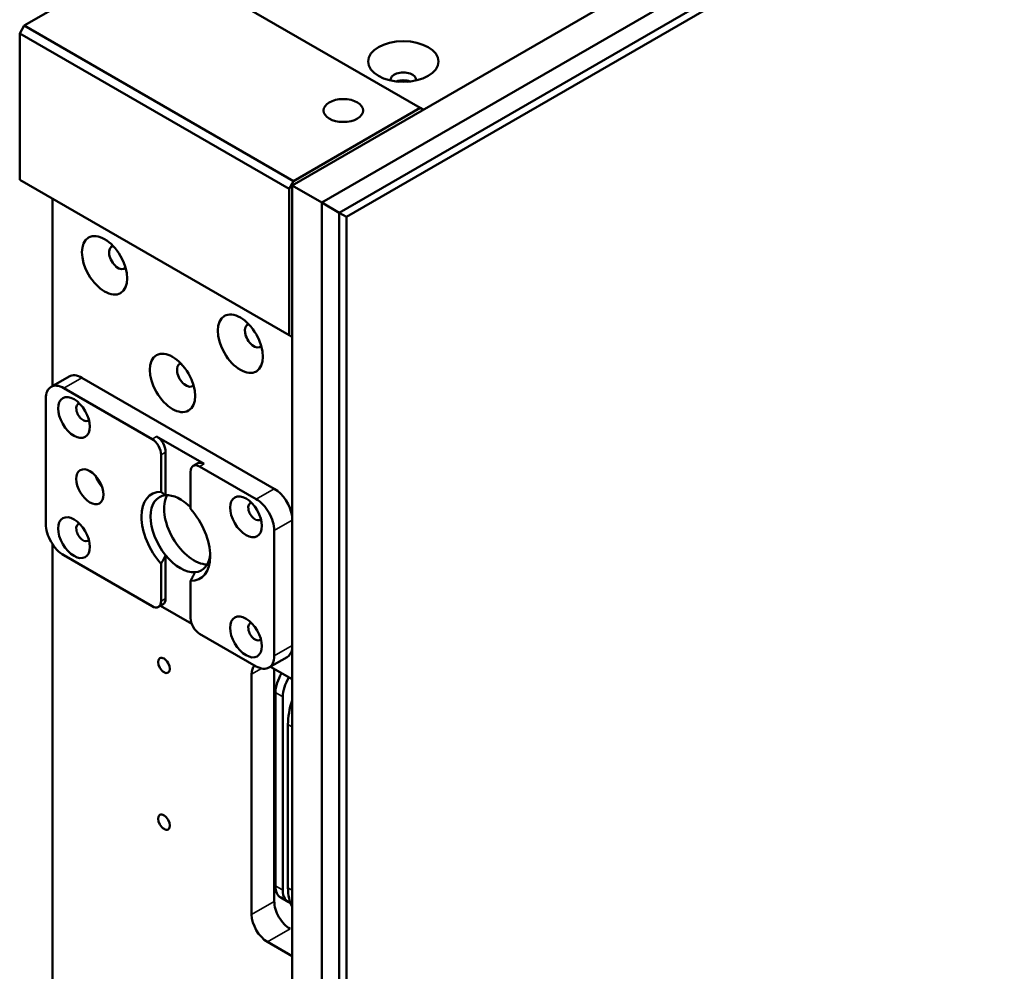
# Model space of a CAD drawing. Header units: millimetres. Extents: x 0 to 4584, y -120 to 1188.
# Tile 96 of 105: x 1369 to 1523, y 537 to 686. Entities that reach past the tile are written whole.
import ezdxf

# ---------------------------------------------------------------- set-up
doc = ezdxf.new("R2010")
doc.units = ezdxf.units.MM
doc.header["$LTSCALE"] = 2
doc.layers.add('Sichtbar (ISO)', color=7, linetype='Continuous', lineweight=50)
doc.layers.add('Sichtbar schmal (ISO)', color=7, linetype='Continuous', lineweight=35)

msp = doc.modelspace()

# ---------------------------------------------------------------- linework, layer by layer
at = {"layer": 'Sichtbar (ISO)'}
for p, q in [((1585.0233, 760.4115), (1411.5589, 660.2618)), ((1589.9731, 757.9168), (1416.1943, 657.5855)), ((1595.5593, 757.9926), (1418.924, 656.0122)), ((1596.6907, 757.3394), (1420.0554, 655.359)), ((1369.7094, 685.2427), (1389.5084, 696.6737)), ((1389.5084, 696.6737), (1431.5813, 672.3829)), ((1369.7094, 685.2427), (1369.0023, 684.018)), ((1369.7094, 685.2427), (1411.7823, 660.952)), ((1369.0023, 684.018), (1411.0752, 659.7272)), ((1369.0023, 661.1561), (1369.0023, 684.018)), ((1411.7823, 660.952), (1431.5813, 672.3829)), ((1431.5813, 672.3829), (1432.0673, 672.1023)), ((1369.0023, 661.1561), (1411.0752, 636.8653)), ((1411.0752, 659.7272), (1411.7823, 660.952)), ((1411.5589, 660.2618), (1411.5589, 457.255)), ((1411.5589, 660.2618), (1416.1943, 657.5855)), ((1411.0752, 636.8653), (1411.0752, 659.7272)), ((1374.1288, 628.9305), (1374.1288, 658.1963)), ((1416.1943, 657.5855), (1416.1943, 453.8528)), ((1418.924, 656.0096), (1416.1943, 657.5855)), ((1418.924, 656.0122), (1418.924, 452.0513)), ((1418.924, 656.0122), (1420.0554, 655.359)), ((1418.924, 656.0096), (1418.924, 656.0096)), ((1418.924, 656.0096), (1418.924, 452.0487)), ((1420.0554, 655.359), (1420.0554, 451.3981)), ((1411.5589, 636.586), (1411.0752, 636.8653)), ((1373.8966, 628.7964), (1376.725, 630.4294)), ((1408.7771, 612.8807), (1378.725, 630.2313)), ((1389.6852, 620.6375), (1375.8966, 628.5983)), ((1373.0682, 626.9653), (1373.0682, 607.3694)), ((1390.3923, 621.0457), (1397.8169, 616.7591)), ((1391.8065, 618.5962), (1391.8065, 611.8555)), ((1391.0994, 618.188), (1391.0994, 612.3664)), ((1396.8169, 616.8581), (1396.1098, 616.4499)), ((1395.6956, 615.5343), (1395.6956, 609.7128)), ((1405.9486, 611.2477), (1397.1098, 616.3508)), ((1408.7771, 586.7528), (1408.7771, 606.3488)), ((1374.1288, 351.3216), (1374.1288, 604.2075)), ((1375.8966, 602.4704), (1389.6852, 594.5096)), ((1391.8065, 602.475), (1391.8065, 595.7343)), ((1391.0994, 601.1476), (1391.0994, 595.3261)), ((1395.6956, 598.494), (1395.6956, 592.6724)), ((1391.3923, 594.8188), (1390.6852, 594.4105)), ((1395.8851, 591.7466), (1390.9781, 594.5796)), ((1397.1098, 590.223), (1405.9486, 585.1198)), ((1407.9486, 584.9217), (1410.7771, 586.5547)), ((1411.5589, 583.1055), (1408.1809, 585.0558)), ((1408.7771, 584.7116), (1408.7771, 548.3775)), ((1405.2415, 546.3363), (1405.2415, 583.8951)), ((1409.0831, 582.0061), (1408.7771, 581.8294)), ((1408.9693, 580.3074), (1408.7771, 580.1964)), ((1408.9693, 550.813), (1408.9693, 581.0233)), ((1410.1007, 550.1598), (1410.1007, 580.3701)), ((1410.9124, 576.0419), (1410.9124, 550.5264)), ((1408.9693, 561.332), (1408.7771, 561.221)), ((1408.9693, 556.4248), (1408.7771, 556.3138)), ((1408.9693, 554.7918), (1408.7771, 554.6809)), ((1408.7771, 550.2963), (1408.9912, 550.4199)), ((1409.7977, 548.9819), (1410.9291, 548.3287)), ((1411.5589, 539.8312), (1407.7164, 542.0497))]:
    msp.add_line(p, q, dxfattribs=at)
for centre, major_axis in [((1428.9296, 679.6293), (5.5, 0)), ((1419.5604, 671.9747), (3.1, 0)), ((1382.2606, 647.786), (-2.5, 4.3301)), ((1403.4738, 635.5385), (2.5, -4.3301)), ((1392.8672, 629.4148), (2.5, -4.3301)), ((1377.4876, 624.0055), (-1.75, 3.0311)), ((1379.9625, 613.1869), (1.5, -2.5981)), ((1404.3576, 608.4921), (-1.75, 3.0311)), ((1377.4876, 605.2261), (1.75, -3.0311)), ((1404.3576, 589.7126), (1.75, -3.0311)), ((1391.559, 585.2627), (-0.65, 1.1258)), ((1391.559, 560.7678), (-0.65, 1.1258))]:
    msp.add_ellipse(centre, major_axis=major_axis, ratio=0.57735027, dxfattribs=at)
for centre, major_axis, start_param, end_param in [((1428.9296, 676.7716), (2, 0), 6.19468146, 9.5132818), ((1428.9296, 675.5468), (2, 0), 0.99671085, 2.1448818), ((1428.9296, 675.5468), (-1.75, 0), 4.31419863, 5.11057933), ((1384.3819, 649.0107), (-1, 1.7321), 6.10547471, 9.60248856), ((1405.5951, 636.7633), (-1, 1.7321), 6.10547471, 9.60248856), ((1394.9885, 630.6395), (-1, 1.7321), 6.10547471, 9.60248856), ((1378.725, 626.9653), (-2, 3.4641), 5.49778714, 6.28318531), ((1375.8966, 625.3323), (-2, 3.4641), 5.49778714, 7.06858347), ((1378.9018, 624.822), (-0.75, 1.299), 6.04524418, 9.66271909), ((1389.6852, 619.0045), (1, -1.7321), 0.78539816, 2.35619449), ((1390.3923, 619.4127), (-1, 1.7321), 3.92699082, 5.49778714), ((1397.8169, 615.1261), (-1, 1.7321), 5.49778714, 6.28318531), ((1397.1098, 614.7179), (-1, 1.7321), 5.49778714, 7.06858347), ((1382.7909, 614.8199), (-1.5, 2.5981), 1.23095942, 1.91063324), ((1393.3975, 605.4302), (-3.8, 6.5818), 5.93965822, 8.19750878), ((1408.7771, 609.6147), (-2, 3.4641), 4.10872721, 5.49778714), ((1394.1046, 605.8384), (-3.3, 5.7158), 6.01266015, 8.12450688), ((1396.2259, 607.0632), (3.3, -5.7158), 3.46881307, 5.95596489), ((1394.1046, 605.8384), (-3.3, 5.7158), 5.14990353, 6.01266015), ((1405.7719, 609.3086), (-0.75, 1.299), 6.04524418, 9.66271909), ((1405.9486, 607.9818), (2, -3.4641), 0.78539816, 2.35619449), ((1393.3975, 605.4302), (3.8, -6.5818), 5.93965822, 8.19750878), ((1375.8966, 605.7364), (-2, 3.4641), 0.78539816, 2.35619449), ((1378.9018, 606.0426), (-0.75, 1.299), 6.04524418, 9.66271909), ((1394.1046, 605.8384), (3.3, -5.7158), 4.98291423, 6.01266011), ((1394.1046, 605.8384), (3.3, -5.7158), 6.01266011, 6.99543485), ((1389.6852, 596.1426), (1, -1.7321), 5.49778714, 7.06858347), ((1390.3923, 596.5508), (1, -1.7321), 0, 0.78539816), ((1397.1098, 591.8559), (-1, 1.7321), 0.78539816, 2.35619449), ((1405.7719, 590.5291), (-0.75, 1.299), 6.04524418, 9.66271909), ((1408.7771, 590.0188), (2, -3.4641), 0, 0.60366177), ((1405.9486, 588.3858), (2, -3.4641), 5.49778714, 7.06858347), ((1407.7164, 582.4662), (-1.75, 3.0311), 0.17715258, 0.78539816), ((1411.7977, 582.6563), (-2, -3.4641), 4.64494174, 5.49778714), ((1412.9291, 582.0031), (2, 3.4641), 1.50334909, 2.35619449), ((1417.8774, 580.0631), (-4.925, -8.5304), 5.06352968, 5.49778714), ((1411.7977, 552.446), (-2, -3.4641), 5.49778714, 6.28318531), ((1412.9291, 551.7928), (-2, -3.4641), 5.49778714, 6.4416305), ((1417.8774, 554.5476), (-4.925, -8.5304), 5.49778714, 5.93204461), ((1411.2519, 546.9486), (-1.75, 3.0311), 0.78539816, 2.35619449), ((1407.7164, 544.9074), (1.75, -3.0311), 3.92699082, 5.49778714)]:
    msp.add_ellipse(centre, major_axis=major_axis, ratio=0.57735027, start_param=start_param, end_param=end_param, dxfattribs=at)
for points, weights in [([(1391.0994, 612.3664), (1391.4845, 612.0968), (1391.8065, 611.8555)], [1.01197300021, 1.01637058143, 1.01437217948]), ([(1391.8065, 602.475), (1391.4845, 601.8619), (1391.0994, 601.1476)], [1.01437218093, 1.01637058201, 1.01197300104]), ([(1395.6956, 598.494), (1396.0807, 599.2083), (1396.4027, 599.8214)], [1.0119729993, 1.01637057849, 1.01437217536])]:
    msp.add_rational_spline(points, weights, degree=2, dxfattribs=at)
at = {"layer": 'Sichtbar schmal (ISO)'}
for p, q in [((1378.725, 630.2313), (1375.8966, 628.5983)), ((1389.6852, 620.6375), (1390.3923, 621.0457)), ((1391.8065, 618.5962), (1391.0994, 618.188)), ((1397.8169, 616.7591), (1397.1098, 616.3508)), ((1405.9486, 611.2477), (1408.7771, 612.8807)), ((1411.5589, 607.9549), (1408.7771, 606.3488)), ((1391.0994, 595.3261), (1391.8065, 595.7343)), ((1408.7771, 586.7528), (1411.5589, 588.3589)), ((1406.781, 584.7839), (1405.2415, 583.8951)), ((1410.1007, 580.3701), (1408.9693, 581.0233)), ((1411.5589, 575.6486), (1410.9124, 576.0419)), ((1408.9693, 550.813), (1410.1007, 550.1598)), ((1410.9124, 550.5264), (1411.5589, 550.1331)), ((1405.2415, 546.3363), (1408.7771, 548.3775)), ((1411.2519, 544.0909), (1407.7164, 542.0497))]:
    msp.add_line(p, q, dxfattribs=at)

doc.saveas('drawing.dxf')
